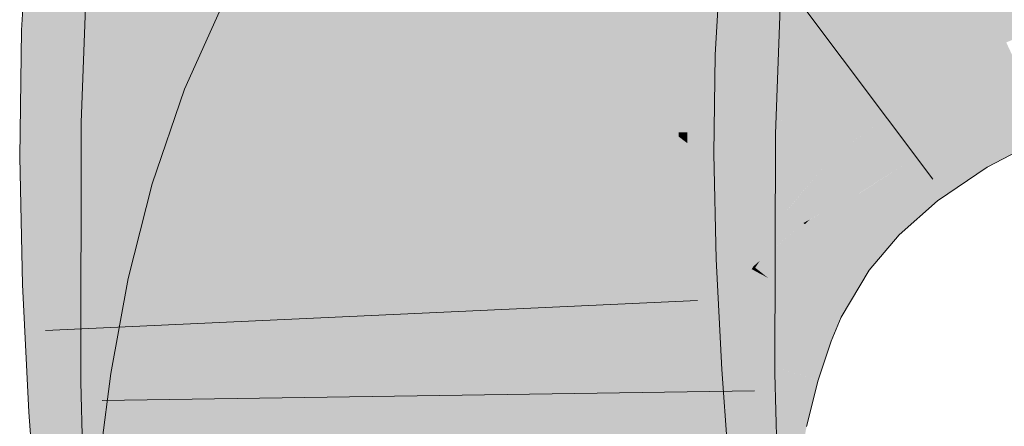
# Model space of a CAD drawing. Extents: x -620 to 3480, y 62 to 1102.
# Tile 153 of 256: x 203.164 to 203.518, y 736.866 to 737.013. Entities that reach past the tile are written whole.
import ezdxf

# ---------------------------------------------------------------- set-up
doc = ezdxf.new("R2010")
doc.units = 0
doc.layers.get('0').update_dxf_attribs({"lineweight": 13})
doc.layers.add('E_Leerrohr 25-A06G9STU8I', color=7, linetype='Continuous', lineweight=9, true_color=0xff8000)
doc.layers.add('E_Leerrohr 25-Shading', color=7, linetype='Continuous', lineweight=9, true_color=0xff8000)

# ---------------------------------------------------------------- blocks, each defined once
blk = doc.blocks.new('Shading-A06G9SG38I', base_point=(178.73904, 735.42426))
at = {"layer": 'E_Leerrohr 25-Shading', "color": 43, "true_color": 0xd7ab7f}
for points in [[(203.18883, 737.05273), (203.16724, 737.05457), (203.18437, 737.00836), (203.16455, 737.00903)], [(203.20114, 737.00775), (203.20372, 737.05145), (203.18437, 737.00836), (203.18883, 737.05273)], [(203.1861, 736.97571), (203.21492, 737.01855), (203.18848, 737.03912), (203.21375, 737.03772)], [(203.38135, 737.03619), (203.37985, 737.03638), (203.37852, 737.0014), (203.37781, 737.0014)], [(203.22116, 736.9751), (203.22488, 737.03333), (203.21758, 736.97516), (203.21492, 737.01855)], [(203.2227, 736.9751), (203.22488, 737.03333), (203.22116, 736.9751)], [(203.28989, 737.03625), (203.23958, 737.02405), (203.26143, 737.01227)], [(203.27182, 737.00671), (203.28989, 737.03625), (203.26143, 737.01227)], [(203.37976, 737.00134), (203.38287, 737.03607), (203.37852, 737.0014), (203.38135, 737.03619)], [(203.37976, 737.00134), (203.38818, 737.00104), (203.38287, 737.03607), (203.3916, 737.03534)], [(203.38818, 737.00104), (203.4144, 737.00012), (203.3916, 737.03534), (203.41632, 737.0332)], [(203.40221, 737.02716), (203.40154, 737.02722), (203.39967, 736.97803)], [(203.40118, 736.97223), (203.40419, 737.02704), (203.39967, 736.97803), (203.40221, 737.02716)], [(203.40636, 737.02692), (203.40419, 737.02704), (203.40402, 736.97217), (203.40118, 736.97223)], [(203.40741, 737.02686), (203.40636, 737.02692), (203.40436, 736.97217), (203.40402, 736.97217)], [(203.40436, 736.97217), (203.4053, 736.97217), (203.40741, 737.02686), (203.40884, 737.02679)], [(203.40884, 737.02679), (203.4053, 736.97217), (203.42862, 737.0257), (203.42516, 736.97186)], [(203.42516, 736.97186), (203.43607, 736.97168), (203.42862, 737.0257), (203.43808, 737.02515)], [(203.26143, 737.01227), (203.23958, 737.02405), (203.23685, 736.98236), (203.22321, 736.98767)], [(203.21758, 736.97516), (203.21492, 737.01855), (203.21619, 736.97522), (203.21451, 737.01794)], [(203.21451, 737.01794), (203.1861, 736.97571), (203.21619, 736.97522)], [(203.25732, 736.97443), (203.27182, 737.00671), (203.23685, 736.98236), (203.26143, 737.01227)], [(203.18437, 737.00836), (203.16455, 737.00903), (203.1833, 736.96338), (203.16391, 736.96332)], [(203.20053, 736.9635), (203.20114, 737.00775), (203.1833, 736.96338), (203.18437, 737.00836)], [(203.51947, 737.00397), (203.51918, 737.00458), (203.49353, 736.99109)], [(203.37852, 737.0014), (203.37781, 737.0014), (203.37753, 736.96429), (203.3773, 736.96429)], [(203.37842, 736.96429), (203.37976, 737.00134), (203.37753, 736.96429), (203.37852, 737.0014)], [(203.37842, 736.96429), (203.38733, 736.96429), (203.37976, 737.00134), (203.38818, 737.00104)], [(203.38733, 736.96429), (203.41391, 736.96442), (203.38818, 737.00104), (203.4144, 737.00012)], [(203.49388, 736.99048), (203.52008, 737.00262), (203.49353, 736.99109), (203.51947, 737.00397)], [(203.49463, 736.98926), (203.52103, 737.00061), (203.49388, 736.99048), (203.52008, 737.00262)], [(203.49532, 736.9881), (203.52142, 736.99976), (203.49463, 736.98926), (203.52103, 737.00061)], [(203.49573, 736.98743), (203.52223, 736.99805), (203.49532, 736.9881), (203.52142, 736.99976)], [(203.50343, 736.97455), (203.52921, 736.98303), (203.49573, 736.98743), (203.52223, 736.99805)], [(203.49388, 736.99048), (203.49353, 736.99109), (203.47198, 736.9765)], [(203.47243, 736.97589), (203.49463, 736.98926), (203.47198, 736.9765), (203.49388, 736.99048)], [(203.23685, 736.98236), (203.22321, 736.98767), (203.21835, 736.95172), (203.21165, 736.95367)], [(203.47287, 736.97534), (203.49532, 736.9881), (203.47243, 736.97589), (203.49463, 736.98926)], [(203.47328, 736.97479), (203.49573, 736.98743), (203.47287, 736.97534), (203.49532, 736.9881)], [(203.48146, 736.96429), (203.50343, 736.97455), (203.47328, 736.97479), (203.49573, 736.98743)], [(203.24678, 736.9433), (203.25732, 736.97443), (203.21835, 736.95172), (203.23685, 736.98236)], [(203.52921, 736.98303), (203.50343, 736.97455), (203.53038, 736.98047), (203.5049, 736.97211)], [(203.5049, 736.97211), (203.50529, 736.97144), (203.53038, 736.98047), (203.53073, 736.97974)], [(203.53073, 736.97974), (203.50529, 736.97144), (203.51651, 736.96185), (203.51123, 736.96155)], [(203.53073, 736.97974), (203.51651, 736.96185), (203.53462, 736.97137)], [(203.40118, 736.97223), (203.39967, 736.97803), (203.39946, 736.97223)], [(203.46082, 736.96655), (203.46407, 736.96893), (203.47198, 736.9765), (203.47243, 736.97589)], [(203.22083, 736.88269), (203.1861, 736.97571), (203.1859, 736.88226)], [(203.21848, 736.93518), (203.21593, 736.97522), (203.22025, 736.88428), (203.1861, 736.97571)], [(203.21619, 736.97522), (203.21593, 736.97522), (203.22095, 736.91638), (203.22089, 736.89709)], [(203.22095, 736.91638), (203.22104, 736.94141), (203.21619, 736.97522), (203.21758, 736.97516)], [(203.22104, 736.94141), (203.22116, 736.9751), (203.21758, 736.97516)], [(203.2225, 736.88269), (203.2227, 736.9751), (203.22083, 736.88269), (203.22116, 736.9751)], [(203.4548, 736.96033), (203.47328, 736.97479), (203.46082, 736.96655), (203.47287, 736.97534)], [(203.46304, 736.95233), (203.48146, 736.96429), (203.4548, 736.96033), (203.47328, 736.97479)], [(203.46407, 736.96893), (203.47287, 736.97534), (203.47243, 736.97589)], [(203.50343, 736.97455), (203.48146, 736.96429), (203.5049, 736.97211), (203.48325, 736.96204)], [(203.40118, 736.97223), (203.39946, 736.97223), (203.40015, 736.88495), (203.39928, 736.88495)], [(203.40431, 736.96832), (203.40117, 736.9707), (203.4041, 736.95215), (203.40097, 736.95422)], [(203.40436, 736.97217), (203.40118, 736.97223), (203.40431, 736.96832), (203.40117, 736.9707)], [(203.40436, 736.97217), (203.40431, 736.96832), (203.4053, 736.97217), (203.4052, 736.96765)], [(203.42516, 736.97186), (203.4053, 736.97217), (203.42499, 736.92621), (203.40456, 736.93854)], [(203.42484, 736.88525), (203.43588, 736.88544), (203.42516, 736.97186), (203.43607, 736.97168)], [(203.48325, 736.96204), (203.48369, 736.96143), (203.5049, 736.97211), (203.50529, 736.97144)], [(203.50529, 736.97144), (203.48369, 736.96143), (203.51123, 736.96155), (203.48695, 736.95728)], [(203.40431, 736.96832), (203.40321, 736.88501), (203.4052, 736.96765), (203.40337, 736.88501)], [(203.4548, 736.96033), (203.46082, 736.96655), (203.45432, 736.96082)], [(203.1833, 736.96338), (203.16391, 736.96332), (203.185, 736.91815), (203.16493, 736.91742)], [(203.20151, 736.91876), (203.20053, 736.9635), (203.185, 736.91815), (203.1833, 736.96338)], [(203.37842, 736.96429), (203.3773, 736.96429), (203.37871, 736.92523), (203.37817, 736.92523)], [(203.37871, 736.92523), (203.38881, 736.9256), (203.37842, 736.96429), (203.38733, 736.96429)], [(203.38881, 736.9256), (203.41476, 736.92657), (203.38733, 736.96429), (203.41391, 736.96442)], [(203.48146, 736.96429), (203.46304, 736.95233), (203.48325, 736.96204), (203.46515, 736.95026)], [(203.46515, 736.95026), (203.46562, 736.94983), (203.48325, 736.96204), (203.48369, 736.96143)], [(203.51123, 736.96155), (203.51234, 736.95972), (203.51651, 736.96185)], [(203.44005, 736.94391), (203.45334, 736.94348), (203.4548, 736.96033), (203.46304, 736.95233)], [(203.44005, 736.94391), (203.4548, 736.96033), (203.4406, 736.94452)], [(203.4548, 736.96033), (203.45432, 736.96082), (203.4406, 736.94452)], [(203.48369, 736.96143), (203.46666, 736.95044), (203.48695, 736.95728)], [(203.48695, 736.95728), (203.49448, 736.94757), (203.51123, 736.96155), (203.51234, 736.95972)], [(203.46666, 736.95044), (203.49448, 736.94757), (203.48695, 736.95728)], [(203.21835, 736.95172), (203.21165, 736.95367), (203.20399, 736.91931), (203.20299, 736.91956)], [(203.23877, 736.91174), (203.24678, 736.9433), (203.20399, 736.91931), (203.21835, 736.95172)], [(203.40097, 736.95422), (203.40015, 736.88495), (203.4041, 736.95215), (203.40321, 736.88501)], [(203.46304, 736.95233), (203.44772, 736.93835), (203.46515, 736.95026), (203.45015, 736.93665)], [(203.45015, 736.93665), (203.45061, 736.93634), (203.46515, 736.95026), (203.46562, 736.94983)], [(203.45061, 736.93634), (203.4698, 736.92255), (203.46562, 736.94983), (203.48056, 736.9353)], [(203.46666, 736.95044), (203.46562, 736.94983), (203.49448, 736.94757), (203.48056, 736.9353)], [(203.44611, 736.93958), (203.44005, 736.94391), (203.42812, 736.92395)], [(203.45334, 736.94348), (203.44005, 736.94391), (203.44611, 736.93958)], [(203.44611, 736.93958), (203.44664, 736.93915), (203.44843, 736.9408)], [(203.44664, 736.93915), (203.44772, 736.93835), (203.44843, 736.9408), (203.45334, 736.94348)], [(203.40456, 736.93854), (203.40337, 736.88501), (203.42499, 736.92621), (203.42484, 736.88525)], [(203.44611, 736.93958), (203.43559, 736.93042), (203.43233, 736.92065), (203.42995, 736.92255)], [(203.44611, 736.93958), (203.43233, 736.92065), (203.44641, 736.93933)], [(203.43233, 736.92065), (203.43356, 736.91968), (203.44641, 736.93933), (203.44772, 736.93835)], [(203.44772, 736.93835), (203.43356, 736.91968), (203.45015, 736.93665), (203.43622, 736.91827)], [(203.22089, 736.89709), (203.21848, 736.93518), (203.22083, 736.88269), (203.22025, 736.88428)], [(203.43622, 736.91827), (203.43658, 736.91809), (203.45015, 736.93665), (203.45061, 736.93634)], [(203.43658, 736.91809), (203.45975, 736.90564), (203.45061, 736.93634), (203.4698, 736.92255)], [(203.42995, 736.92255), (203.43559, 736.93042), (203.42874, 736.92346), (203.43047, 736.92603)], [(203.41678, 736.88684), (203.41476, 736.92657), (203.3923, 736.88531), (203.38881, 736.9256)], [(203.38881, 736.9256), (203.37817, 736.92523), (203.3923, 736.88531), (203.38023, 736.88458)], [(203.42815, 736.92261), (203.42751, 736.92297), (203.42232, 736.91016), (203.42206, 736.91028)], [(203.42874, 736.92346), (203.42812, 736.92395), (203.42815, 736.92261), (203.42751, 736.92297)], [(203.43047, 736.92603), (203.42812, 736.92395), (203.42874, 736.92346)], [(203.42995, 736.92255), (203.42874, 736.92346), (203.42947, 736.92188), (203.42815, 736.92261)], [(203.20399, 736.91931), (203.20299, 736.91956), (203.20151, 736.91144)], [(203.23288, 736.87982), (203.23877, 736.91174), (203.20151, 736.91144), (203.20399, 736.91931)], [(203.42342, 736.90973), (203.42947, 736.92188), (203.42232, 736.91016), (203.42815, 736.92261)], [(203.42593, 736.90875), (203.43216, 736.92047), (203.42342, 736.90973), (203.42947, 736.92188)], [(203.42738, 736.9082), (203.43356, 736.91968), (203.42593, 736.90875), (203.43216, 736.92047)], [(203.42738, 736.9082), (203.43051, 736.90698), (203.43356, 736.91968), (203.43658, 736.91809)], [(203.42947, 736.92188), (203.43216, 736.92047), (203.42995, 736.92255), (203.43233, 736.92065)], [(203.43216, 736.92047), (203.43356, 736.91968), (203.43233, 736.92065)], [(203.185, 736.91815), (203.16493, 736.91742), (203.18892, 736.8728), (203.16725, 736.87146)], [(203.2038, 736.87372), (203.20151, 736.91876), (203.18892, 736.8728), (203.185, 736.91815)], [(203.43051, 736.90698), (203.45616, 736.89697), (203.43658, 736.91809), (203.45975, 736.90564)], [(203.23288, 736.87982), (203.20151, 736.91144), (203.1967, 736.88538)], [(203.42342, 736.90973), (203.42206, 736.91028), (203.41705, 736.89313), (203.41635, 736.89337)], [(203.41914, 736.89252), (203.42593, 736.90875), (203.41705, 736.89313), (203.42342, 736.90973)], [(203.41914, 736.89252), (203.41971, 736.8924), (203.42593, 736.90875), (203.42638, 736.90857)], [(203.41971, 736.8924), (203.42061, 736.89209), (203.42638, 736.90857), (203.42738, 736.9082)], [(203.42061, 736.89209), (203.42369, 736.89117), (203.42738, 736.9082), (203.43051, 736.90698)], [(203.42369, 736.89117), (203.45146, 736.883), (203.43051, 736.90698), (203.45616, 736.89697)], [(203.41705, 736.89313), (203.41635, 736.89337), (203.41174, 736.87408), (203.4115, 736.87415)], [(203.41328, 736.87378), (203.41914, 736.89252), (203.41174, 736.87408), (203.41705, 736.89313)], [(203.41328, 736.87378), (203.41418, 736.8736), (203.41914, 736.89252), (203.42009, 736.89227)], [(203.41418, 736.8736), (203.4147, 736.87347), (203.42009, 736.89227), (203.42061, 736.89209)], [(203.4147, 736.87347), (203.41769, 736.8728), (203.42061, 736.89209), (203.42369, 736.89117)], [(203.42369, 736.89117), (203.41769, 736.8728), (203.45143, 736.883), (203.4444, 736.867)], [(203.23288, 736.87982), (203.1967, 736.88538), (203.22881, 736.8476), (203.19238, 736.85132)], [(203.41678, 736.88684), (203.38023, 736.88458), (203.41966, 736.8468), (203.38319, 736.84351)], [(203.40141, 736.83142), (203.40015, 736.88495), (203.40073, 736.83148), (203.39928, 736.88495)], [(203.40225, 736.79614), (203.40454, 736.7962), (203.40015, 736.88495), (203.40337, 736.88501)], [(203.40337, 736.88501), (203.40454, 736.7962), (203.42484, 736.88525), (203.42894, 736.79718)], [(203.42484, 736.88525), (203.42747, 736.82861), (203.43588, 736.88544), (203.43745, 736.82751)], [(203.22505, 736.78912), (203.22488, 736.7951), (203.1859, 736.88226), (203.22083, 736.88269)], [(203.22147, 736.79767), (203.1859, 736.88226), (203.18817, 736.79846)], [(203.22488, 736.7951), (203.2225, 736.88269), (203.22083, 736.88269)], [(203.4444, 736.867), (203.44727, 736.86639), (203.45143, 736.883), (203.45146, 736.883)], [(203.20714, 736.82758), (203.2038, 736.87372), (203.19467, 736.82642), (203.18892, 736.8728)], [(203.41328, 736.87378), (203.4115, 736.87415), (203.40848, 736.85266), (203.40759, 736.85284)], [(203.40848, 736.85266), (203.40932, 736.85254), (203.41328, 736.87378), (203.41418, 736.8736)], [(203.40932, 736.85254), (203.40985, 736.85248), (203.41418, 736.8736), (203.4147, 736.87347)], [(203.40985, 736.85248), (203.41267, 736.85205), (203.4147, 736.87347), (203.41769, 736.8728)], [(203.18892, 736.8728), (203.16725, 736.87146), (203.19467, 736.82642), (203.17067, 736.82428)], [(203.41769, 736.8728), (203.41267, 736.85205), (203.4444, 736.867), (203.43842, 736.84808)], [(203.43842, 736.84808), (203.44377, 736.84723), (203.4444, 736.867), (203.44727, 736.86639)]]:
    blk.add_solid(points, dxfattribs=at)
at = {"layer": 'E_Leerrohr 25-Shading', "color": 31, "true_color": 0xfabd7f}
for points in [[(203.51918, 737.00458), (203.54733, 737.01617), (203.49919, 737.04755), (203.53421, 737.05475)], [(203.21175, 737.05078), (203.20372, 737.05145), (203.21466, 737.00726), (203.20114, 737.00775)], [(203.21466, 737.00726), (203.2417, 737.00629), (203.21175, 737.05078), (203.23996, 737.04834)], [(203.34328, 737.01324), (203.36821, 736.99536), (203.35889, 737.05371), (203.39098, 737.02246)], [(203.49353, 736.99109), (203.51918, 737.00458), (203.46495, 737.03876), (203.49919, 737.04755)], [(203.28438, 737.00476), (203.28757, 737.00464), (203.28365, 737.04462), (203.28773, 737.04425)], [(203.3163, 737.04181), (203.29178, 737.04388), (203.31566, 737.0036), (203.28947, 737.00458)], [(203.31778, 736.98199), (203.32758, 737.02454), (203.28989, 737.03625), (203.29639, 737.04688)], [(203.31566, 737.0036), (203.35271, 737.00232), (203.3163, 737.04181), (203.35121, 737.03882)], [(203.29666, 736.97388), (203.29497, 737.03314), (203.22488, 737.03333), (203.22504, 737.03711)], [(203.35271, 737.00232), (203.37781, 737.0014), (203.35121, 737.03882), (203.37985, 737.03638)], [(203.47198, 736.9765), (203.49353, 736.99109), (203.43172, 737.0282), (203.46495, 737.03876)], [(203.22488, 737.03333), (203.2227, 736.9751), (203.22644, 736.97504)], [(203.29666, 736.97388), (203.22488, 737.03333), (203.22644, 736.97504)], [(203.24055, 737.034), (203.2417, 737.00629), (203.28397, 737.0274), (203.28438, 737.00476)], [(203.28989, 737.03625), (203.27182, 737.00671), (203.30594, 736.98834)], [(203.31778, 736.98199), (203.28989, 737.03625), (203.30594, 736.98834)], [(203.29666, 736.97388), (203.29916, 736.97388), (203.29497, 737.03314), (203.29877, 737.03296)], [(203.29877, 737.03296), (203.29916, 736.97388), (203.30157, 737.03278), (203.30006, 736.97388)], [(203.30006, 736.97388), (203.30684, 736.97375), (203.30157, 737.03278), (203.30664, 737.03253)], [(203.30684, 736.97375), (203.30977, 736.97369), (203.30664, 737.03253), (203.31007, 737.03235)], [(203.30977, 736.97369), (203.31108, 736.97369), (203.31007, 737.03235), (203.31328, 737.03217)], [(203.32263, 737.03162), (203.31328, 737.03217), (203.32199, 736.97351), (203.31108, 736.97369)], [(203.32263, 737.03162), (203.32199, 736.97351), (203.33691, 736.99207), (203.33125, 736.97333)], [(203.32263, 737.03162), (203.33691, 736.99207), (203.33588, 737.03088)], [(203.28766, 737.02692), (203.28757, 737.00464), (203.29076, 737.02643), (203.28947, 737.00458)], [(203.3362, 737.01892), (203.3374, 736.97327), (203.40154, 737.02722), (203.39946, 736.97223)], [(203.39952, 737.01562), (203.46082, 736.96655), (203.43172, 737.0282), (203.47198, 736.9765)], [(203.31778, 736.98199), (203.32028, 736.98065), (203.32758, 737.02454), (203.33083, 737.02222)], [(203.33083, 737.02222), (203.32028, 736.98065), (203.33301, 737.02063), (203.32132, 736.98004)], [(203.39223, 737.02124), (203.39098, 737.02246), (203.41571, 736.96136), (203.36821, 736.99536)], [(203.46082, 736.96655), (203.39098, 737.02246), (203.45201, 736.96307)], [(203.32132, 736.98004), (203.32758, 736.97668), (203.33301, 737.02063), (203.33794, 737.01709)], [(203.41571, 736.96136), (203.42899, 736.95184), (203.39223, 737.02124), (203.45201, 736.96307)], [(203.33794, 737.01709), (203.32758, 736.97668), (203.33765, 736.99677), (203.33173, 736.97449)], [(203.33794, 737.01709), (203.33765, 736.99677), (203.34059, 737.0152)], [(203.34059, 737.0152), (203.33765, 736.99677), (203.34222, 737.01404)], [(203.33765, 736.99677), (203.36821, 736.99536), (203.34222, 737.01404)], [(203.21466, 737.00726), (203.20114, 737.00775), (203.21719, 736.96356), (203.20053, 736.9635)], [(203.21719, 736.96356), (203.24213, 736.96368), (203.21466, 737.00726), (203.2417, 737.00629)], [(203.24213, 736.96368), (203.28603, 736.96387), (203.2417, 737.00629), (203.28438, 737.00476)], [(203.31297, 736.95276), (203.27182, 737.00671), (203.25732, 736.97443)], [(203.31297, 736.95276), (203.31398, 736.95886), (203.27182, 737.00671), (203.30594, 736.98834)], [(203.28603, 736.96387), (203.28831, 736.96387), (203.28438, 737.00476), (203.28757, 737.00464)], [(203.28831, 736.96387), (203.28891, 736.96387), (203.28757, 737.00464), (203.28947, 737.00458)], [(203.31566, 737.0036), (203.28947, 737.00458), (203.31549, 736.96399), (203.28891, 736.96387)], [(203.31549, 736.96399), (203.35309, 736.96417), (203.31566, 737.0036), (203.35271, 737.00232)], [(203.35309, 736.96417), (203.3773, 736.96429), (203.35271, 737.00232), (203.37781, 737.0014)], [(203.33173, 736.97449), (203.33391, 736.97333), (203.33765, 736.99677)], [(203.35149, 736.99615), (203.33765, 736.99677), (203.342, 736.96893), (203.33391, 736.97333)], [(203.36821, 736.99536), (203.35149, 736.99615), (203.34966, 736.96484), (203.342, 736.96893)], [(203.42751, 736.92297), (203.36821, 736.99536), (203.34966, 736.96484)], [(203.42751, 736.92297), (203.42812, 736.92395), (203.36821, 736.99536), (203.41571, 736.96136)], [(203.33125, 736.97333), (203.3374, 736.97327), (203.33691, 736.99207)], [(203.31398, 736.95886), (203.31778, 736.98199), (203.30594, 736.98834)], [(203.31595, 736.9516), (203.31778, 736.98199), (203.31398, 736.95886)], [(203.31778, 736.98199), (203.31647, 736.96027), (203.32028, 736.98065)], [(203.31647, 736.96027), (203.32758, 736.97668), (203.32028, 736.98065)], [(203.31647, 736.96027), (203.31595, 736.9516), (203.32758, 736.97668), (203.32234, 736.9491)], [(203.32758, 736.97668), (203.32234, 736.9491), (203.33173, 736.97449), (203.32639, 736.94751)], [(203.22644, 736.97504), (203.2227, 736.9751), (203.22658, 736.88275), (203.2225, 736.88269)], [(203.29987, 736.90472), (203.29666, 736.97388), (203.22652, 736.92505), (203.22644, 736.97504)], [(203.31297, 736.95276), (203.25732, 736.97443), (203.30972, 736.9248), (203.24678, 736.9433)], [(203.30084, 736.88373), (203.30135, 736.88373), (203.29666, 736.97388), (203.29916, 736.97388)], [(203.30135, 736.88373), (203.30876, 736.88379), (203.29916, 736.97388), (203.30684, 736.97375)], [(203.30876, 736.88379), (203.3109, 736.88385), (203.30684, 736.97375), (203.30977, 736.97369)], [(203.3109, 736.88385), (203.31108, 736.97369), (203.30977, 736.97369)], [(203.32196, 736.92419), (203.32199, 736.97351), (203.3109, 736.88385), (203.31108, 736.97369)], [(203.3374, 736.97327), (203.32193, 736.88397), (203.33754, 736.88416)], [(203.3374, 736.97327), (203.32861, 736.96411), (203.32193, 736.88397), (203.32196, 736.94067)], [(203.32199, 736.97351), (203.32198, 736.95728), (203.32788, 736.97339)], [(203.32788, 736.97339), (203.32198, 736.95728), (203.33121, 736.97333), (203.32861, 736.96411)], [(203.32639, 736.94751), (203.33057, 736.94592), (203.33173, 736.97449), (203.33391, 736.97333)], [(203.32861, 736.96411), (203.3374, 736.97327), (203.33121, 736.97333)], [(203.33391, 736.97333), (203.33057, 736.94592), (203.342, 736.96893), (203.33507, 736.94415)], [(203.33754, 736.88416), (203.39928, 736.88495), (203.3374, 736.97327), (203.39946, 736.97223)], [(203.342, 736.96893), (203.33507, 736.94415), (203.34692, 736.96631), (203.33876, 736.94269)], [(203.33876, 736.94269), (203.33969, 736.94232), (203.34692, 736.96631), (203.34966, 736.96484)], [(203.45432, 736.96082), (203.46082, 736.96655), (203.45201, 736.96307)], [(203.21719, 736.96356), (203.20053, 736.9635), (203.21941, 736.91943), (203.20151, 736.91876)], [(203.21941, 736.91943), (203.24144, 736.92023), (203.21719, 736.96356), (203.24213, 736.96368)], [(203.24213, 736.96368), (203.24196, 736.95288), (203.28603, 736.96387), (203.28687, 736.94952)], [(203.28984, 736.922), (203.28891, 736.96387), (203.28848, 736.92194), (203.28603, 736.96387)], [(203.31549, 736.96399), (203.28891, 736.96387), (203.31577, 736.92297), (203.28984, 736.922)], [(203.37817, 736.92523), (203.3773, 736.96429), (203.31577, 736.92297), (203.31549, 736.96399)], [(203.32861, 736.96411), (203.32198, 736.95728), (203.32196, 736.94067)], [(203.42751, 736.92297), (203.34966, 736.96484), (203.42206, 736.91028), (203.33969, 736.94232)], [(203.42899, 736.95184), (203.44005, 736.94391), (203.45201, 736.96307), (203.45432, 736.96082)], [(203.31297, 736.95276), (203.31595, 736.9516), (203.31398, 736.95886)], [(203.42812, 736.92395), (203.44005, 736.94391), (203.41571, 736.96136)], [(203.24196, 736.95288), (203.24144, 736.92023), (203.28687, 736.94952), (203.28848, 736.92194)], [(203.30972, 736.9248), (203.31595, 736.9516), (203.31297, 736.95276)], [(203.31595, 736.9516), (203.31326, 736.94), (203.31851, 736.92218), (203.3111, 736.92438)], [(203.32004, 736.93292), (203.32234, 736.9491), (203.31595, 736.9516)], [(203.31595, 736.9516), (203.31851, 736.92218), (203.32004, 736.93292)], [(203.32266, 736.92096), (203.32234, 736.9491), (203.32004, 736.93292)], [(203.32639, 736.94751), (203.32234, 736.9491), (203.32265, 736.92255)], [(203.33057, 736.94592), (203.32639, 736.94751), (203.32266, 736.92096), (203.32265, 736.92255)], [(203.33057, 736.94592), (203.32266, 736.92096), (203.32803, 736.91937)], [(203.33057, 736.94592), (203.32803, 736.91937), (203.33507, 736.94415), (203.32928, 736.91901)], [(203.32928, 736.91901), (203.33156, 736.91833), (203.33507, 736.94415), (203.33969, 736.94232)], [(203.30972, 736.9248), (203.24678, 736.9433), (203.30757, 736.89679), (203.23877, 736.91174)], [(203.42206, 736.91028), (203.33969, 736.94232), (203.41635, 736.89337), (203.33156, 736.91833)], [(203.31326, 736.94), (203.30972, 736.9248), (203.3111, 736.92438)], [(203.31851, 736.92218), (203.32266, 736.92096), (203.32004, 736.93292)], [(203.22652, 736.92505), (203.22656, 736.89594), (203.30084, 736.88373), (203.28589, 736.88354)], [(203.22652, 736.92505), (203.30084, 736.88373), (203.29987, 736.90472)], [(203.31577, 736.92297), (203.28984, 736.922), (203.31639, 736.88068), (203.29201, 736.87915)], [(203.30757, 736.89679), (203.30833, 736.89661), (203.30972, 736.9248), (203.3111, 736.92438)], [(203.30833, 736.89661), (203.31575, 736.89502), (203.3111, 736.92438), (203.31851, 736.92218)], [(203.32196, 736.92419), (203.3109, 736.88385), (203.31526, 736.88391)], [(203.38023, 736.88458), (203.37817, 736.92523), (203.31639, 736.88068), (203.31577, 736.92297)], [(203.31714, 736.88391), (203.32193, 736.88397), (203.31947, 736.90918), (203.32196, 736.92419)], [(203.21941, 736.91943), (203.20151, 736.91876), (203.22139, 736.87482), (203.2038, 736.87372)], [(203.22139, 736.87482), (203.23987, 736.87598), (203.21941, 736.91943), (203.24144, 736.92023)], [(203.24144, 736.92023), (203.24016, 736.8844), (203.2916, 736.87915), (203.26718, 736.87762)], [(203.24144, 736.92023), (203.2916, 736.87915), (203.28848, 736.92194)], [(203.29201, 736.87915), (203.28984, 736.922), (203.2916, 736.87915), (203.28848, 736.92194)], [(203.31575, 736.89502), (203.32266, 736.92096), (203.31851, 736.92218)], [(203.31575, 736.89502), (203.32513, 736.89294), (203.32266, 736.92096), (203.32651, 736.89838)], [(203.32266, 736.92096), (203.32651, 736.89838), (203.32803, 736.91937)], [(203.32651, 736.89838), (203.33156, 736.91833), (203.32803, 736.91937)], [(203.41635, 736.89337), (203.33156, 736.91833), (203.4115, 736.87415), (203.32513, 736.89294)], [(203.30757, 736.89679), (203.23877, 736.91174), (203.30634, 736.86847), (203.23288, 736.87982)], [(203.31526, 736.88391), (203.31714, 736.88391), (203.31947, 736.90918)], [(203.22656, 736.89594), (203.22658, 736.88275), (203.28589, 736.88354)], [(203.31384, 736.86731), (203.31575, 736.89502), (203.30634, 736.86847), (203.30757, 736.89679)], [(203.31384, 736.86731), (203.31734, 736.86676), (203.31575, 736.89502), (203.31944, 736.89417)], [(203.31734, 736.86676), (203.32024, 736.86633), (203.31944, 736.89417), (203.32513, 736.89294)], [(203.3261, 736.89276), (203.32513, 736.89294), (203.32465, 736.86566), (203.32024, 736.86633)], [(203.32465, 736.86566), (203.33102, 736.86462), (203.3261, 736.89276), (203.32751, 736.89246)], [(203.33102, 736.86462), (203.40759, 736.85284), (203.32751, 736.89246), (203.4115, 736.87415)], [(203.24016, 736.8844), (203.23987, 736.87598), (203.26718, 736.87762)], [(203.38023, 736.88458), (203.29201, 736.87915), (203.38319, 736.84351), (203.29517, 736.83551)], [(203.31155, 736.85938), (203.3109, 736.88385), (203.30963, 736.85962), (203.30876, 736.88379)], [(203.31526, 736.88391), (203.3109, 736.88385), (203.31155, 736.85938)], [(203.31155, 736.85938), (203.31407, 736.84436), (203.31526, 736.88391), (203.31714, 736.88391)], [(203.31407, 736.84436), (203.32266, 736.79297), (203.31714, 736.88391), (203.32193, 736.88397)], [(203.32266, 736.79297), (203.3358, 736.79352), (203.32193, 736.88397), (203.33754, 736.88416)], [(203.3358, 736.79352), (203.40169, 736.79608), (203.33754, 736.88416), (203.39928, 736.88495)], [(203.22658, 736.88275), (203.2225, 736.88269), (203.22488, 736.7951)], [(203.30225, 736.86078), (203.30084, 736.88373), (203.22636, 736.87207), (203.22658, 736.88275)], [(203.30963, 736.85968), (203.30876, 736.88379), (203.30225, 736.86078), (203.30084, 736.88373)], [(203.30634, 736.86847), (203.23288, 736.87982), (203.30589, 736.83966), (203.22881, 736.8476)], [(203.23987, 736.87598), (203.29256, 736.87158), (203.26718, 736.87762)], [(203.29256, 736.87158), (203.29201, 736.87915), (203.26718, 736.87762)], [(203.22139, 736.87482), (203.2038, 736.87372), (203.22322, 736.82904), (203.20714, 736.82758)], [(203.22322, 736.82904), (203.23753, 736.83032), (203.22139, 736.87482), (203.23987, 736.87598)], [(203.29256, 736.87158), (203.23987, 736.87598), (203.29468, 736.84222), (203.23863, 736.85187)], [(203.22636, 736.87207), (203.22559, 736.83093), (203.30225, 736.86078), (203.30443, 736.82495)], [(203.3127, 736.83899), (203.31384, 736.86731), (203.30589, 736.83966), (203.30634, 736.86847)], [(203.3127, 736.83899), (203.31598, 736.83868), (203.31384, 736.86731), (203.31734, 736.86676)], [(203.31598, 736.83868), (203.31673, 736.83856), (203.31734, 736.86676), (203.32024, 736.86633)]]:
    blk.add_solid(points, dxfattribs=at)
blk = doc.blocks.new('Referenz-A06G9SU08I')
at = {"layer": 'E_Leerrohr 25-A06G9STU8I', "linetype": 'Continuous', "ltscale": 0.13}
for p, q in [((203.35172, 737.14331), (203.49271, 736.9553)), ((203.16724, 737.05456), (203.16456, 737.00904)), ((203.18848, 737.03912), (203.1861, 736.97569)), ((203.41632, 737.03323), (203.4144, 737.00009)), ((203.23957, 737.02403), (203.2232, 736.9877)), ((203.43809, 737.02516), (203.43607, 736.97166)), ((203.16456, 737.00904), (203.16392, 736.96332)), ((203.4144, 737.00009), (203.41391, 736.96443)), ((203.2232, 736.9877), (203.21166, 736.95368)), ((203.1861, 736.97569), (203.1859, 736.88226)), ((203.43607, 736.97166), (203.43588, 736.88541)), ((203.53462, 736.97138), (203.51235, 736.9597)), ((203.16392, 736.96332), (203.16493, 736.91744)), ((203.41391, 736.96443), (203.41476, 736.92657)), ((203.51235, 736.9597), (203.49447, 736.94759)), ((203.21166, 736.95368), (203.20299, 736.91954)), ((203.49447, 736.94759), (203.48056, 736.93527)), ((203.48056, 736.93527), (203.4698, 736.92256)), ((203.41476, 736.92657), (203.41678, 736.88684)), ((203.20299, 736.91954), (203.1967, 736.8854)), ((203.4698, 736.92256), (203.45975, 736.90562)), ((203.16493, 736.91744), (203.16725, 736.87148)), ((203.17326, 736.90093), (203.40802, 736.91166)), ((203.45975, 736.90562), (203.45617, 736.89699)), ((203.45617, 736.89699), (203.45146, 736.88301)), ((203.1967, 736.8854), (203.19238, 736.85132)), ((203.41678, 736.88684), (203.41966, 736.84679)), ((203.43588, 736.88541), (203.43828, 736.79754)), ((203.1859, 736.88226), (203.18847, 736.78768)), ((203.45146, 736.88301), (203.44727, 736.86637)), ((203.19358, 736.87572), (203.42855, 736.87913)), ((203.16725, 736.87148), (203.17068, 736.82427))]:
    blk.add_line(p, q, dxfattribs=at)

msp = doc.modelspace()

# ---------------------------------------------------------------- block references
at = {"color": 8, "lineweight": 25, "ltscale": 0.25, "true_color": 0x808080}
msp.add_blockref('Referenz-A06G9SU08I', (0, 0), dxfattribs=at)
msp.add_blockref('Shading-A06G9SG38I', (178.73904, 735.42426))

doc.saveas('drawing.dxf')
